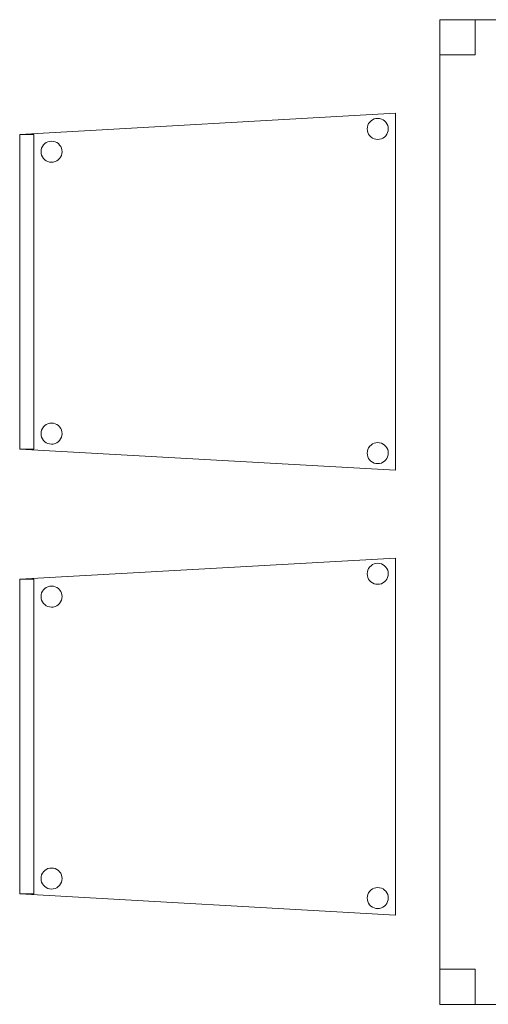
# Model space of a CAD drawing. Header units: metres. Extents: x 391.1 to 427.5, y 12.8 to 28.4.
# Tile 23 of 189: x 403.356 to 404.02, y 18.733 to 20.13. Entities that reach past the tile are written whole.
import ezdxf

# ---------------------------------------------------------------- set-up
doc = ezdxf.new("R2010")
doc.units = ezdxf.units.M
doc.layers.add('02_MOBILIARIO', color=7, linetype='Continuous', lineweight=18)
doc.layers.add('A-DETL-____-MBND', color=7, linetype='Continuous', lineweight=18)

# ---------------------------------------------------------------- blocks, each defined once
blk = doc.blocks.new('Family - Taula 140X80_PA-152162-03_CLI_AIRE_P0A')
at = {"layer": 'A-DETL-____-MBND', "color": 253, "true_color": 0xaaaaaa}
for p, q in [((0.7, 1.3969), (0, 1.3969)), ((0, 1.3969), (0.05, 1.3969)), ((0, 1.3469), (0, 1.3969)), ((0.05, 1.3969), (0, 1.3969)), ((0, 1.3969), (0, 1.3469)), ((0, 1.3969), (0.7, 1.3969)), ((0, 0), (0, 1.3969)), ((0, 1.3969), (0, 0)), ((0.05, 1.3969), (0.05, 1.3469)), ((0.05, 1.3469), (0.05, 1.3969)), ((0.05, 1.3469), (0, 1.3469)), ((0, 1.3469), (0.05, 1.3469)), ((0, 0.05), (0.05, 0.05)), ((0, 0), (0, 0.05)), ((0.05, 0.05), (0, 0.05)), ((0, 0.05), (0, 0)), ((0.05, 0.05), (0.05, 0)), ((0.05, 0), (0.05, 0.05)), ((0.05, 0), (0, 0)), ((0, 0), (0.05, 0)), ((0.7, 0), (0, 0)), ((0, 0), (0.7, 0))]:
    blk.add_line(p, q, dxfattribs=at)
blk = doc.blocks.new('Family - Cadira confident_PA-152228-03_CLI_AIRE_P0A')
at = {"layer": 'A-DETL-____-MBND', "color": 253, "true_color": 0xaaaaaa}
for p, q in [((0, 0.4765), (0.5326, 0.5065)), ((0.5326, 0.5065), (0, 0.4765)), ((0.5326, 0.5065), (0.5326, 0)), ((0.5326, 0), (0.5326, 0.5065)), ((0.4928, 0.4869), (0.4935, 0.4894)), ((0.4935, 0.4894), (0.4928, 0.4869)), ((0.4935, 0.4894), (0.4946, 0.4918)), ((0.4946, 0.4918), (0.4935, 0.4894)), ((0.4946, 0.4918), (0.4961, 0.4939)), ((0.4961, 0.4939), (0.4946, 0.4918)), ((0.4961, 0.4939), (0.498, 0.4957)), ((0.498, 0.4957), (0.4961, 0.4939)), ((0.498, 0.4957), (0.5001, 0.4972)), ((0.5001, 0.4972), (0.498, 0.4957)), ((0.5001, 0.4972), (0.5025, 0.4983)), ((0.5025, 0.4983), (0.5001, 0.4972)), ((0.5025, 0.4983), (0.505, 0.4989)), ((0.505, 0.4989), (0.5025, 0.4983)), ((0.505, 0.4989), (0.5076, 0.4992)), ((0.5076, 0.4992), (0.505, 0.4989)), ((0.5076, 0.4992), (0.5102, 0.4989)), ((0.5102, 0.4989), (0.5076, 0.4992)), ((0.5102, 0.4989), (0.5127, 0.4982)), ((0.5127, 0.4982), (0.5102, 0.4989)), ((0.5127, 0.4982), (0.515, 0.4971)), ((0.515, 0.4971), (0.5127, 0.4982)), ((0.515, 0.4971), (0.5172, 0.4956)), ((0.5172, 0.4956), (0.515, 0.4971)), ((0.5172, 0.4956), (0.519, 0.4938)), ((0.519, 0.4938), (0.5172, 0.4956)), ((0.519, 0.4938), (0.5205, 0.4916)), ((0.5205, 0.4916), (0.519, 0.4938)), ((0.5205, 0.4916), (0.5216, 0.4893)), ((0.5216, 0.4893), (0.5205, 0.4916)), ((0.5216, 0.4893), (0.5222, 0.4868)), ((0.5222, 0.4868), (0.5216, 0.4893)), ((0, 0.03), (0, 0.4765)), ((0, 0.4765), (0, 0.03)), ((0, 0.4765), (0.02, 0.4765)), ((0, 0.03), (0, 0.4765)), ((0.02, 0.4765), (0, 0.4765)), ((0, 0.4765), (0, 0.03)), ((0.02, 0.4765), (0.02, 0.03)), ((0.02, 0.03), (0.02, 0.4765)), ((0.4926, 0.4843), (0.4928, 0.4869)), ((0.4928, 0.4869), (0.4926, 0.4843)), ((0.4928, 0.4817), (0.4926, 0.4843)), ((0.4926, 0.4843), (0.4928, 0.4817)), ((0.4935, 0.4792), (0.4928, 0.4817)), ((0.4928, 0.4817), (0.4935, 0.4792)), ((0.4945, 0.4768), (0.4935, 0.4792)), ((0.4935, 0.4792), (0.4945, 0.4768)), ((0.496, 0.4747), (0.4945, 0.4768)), ((0.4945, 0.4768), (0.496, 0.4747)), ((0.5204, 0.4767), (0.5189, 0.4746)), ((0.5189, 0.4746), (0.5204, 0.4767)), ((0.5215, 0.4791), (0.5204, 0.4767)), ((0.5204, 0.4767), (0.5215, 0.4791)), ((0.5222, 0.4816), (0.5215, 0.4791)), ((0.5215, 0.4791), (0.5222, 0.4816)), ((0.5222, 0.4868), (0.5224, 0.4842)), ((0.5224, 0.4842), (0.5222, 0.4868)), ((0.5224, 0.4842), (0.5222, 0.4816)), ((0.5222, 0.4816), (0.5224, 0.4842)), ((0.0322, 0.4594), (0.0337, 0.4615)), ((0.0337, 0.4615), (0.0322, 0.4594)), ((0.0337, 0.4615), (0.0356, 0.4633)), ((0.0356, 0.4633), (0.0337, 0.4615)), ((0.0356, 0.4633), (0.0377, 0.4648)), ((0.0377, 0.4648), (0.0356, 0.4633)), ((0.0377, 0.4648), (0.0401, 0.4659)), ((0.0401, 0.4659), (0.0377, 0.4648)), ((0.0401, 0.4659), (0.0426, 0.4666)), ((0.0426, 0.4666), (0.0401, 0.4659)), ((0.0426, 0.4666), (0.0452, 0.4668)), ((0.0452, 0.4668), (0.0426, 0.4666)), ((0.0452, 0.4668), (0.0478, 0.4666)), ((0.0478, 0.4666), (0.0452, 0.4668)), ((0.0478, 0.4666), (0.0503, 0.4659)), ((0.0503, 0.4659), (0.0478, 0.4666)), ((0.0503, 0.4659), (0.0526, 0.4648)), ((0.0526, 0.4648), (0.0503, 0.4659)), ((0.0526, 0.4648), (0.0548, 0.4633)), ((0.0548, 0.4633), (0.0526, 0.4648)), ((0.0548, 0.4633), (0.0566, 0.4614)), ((0.0566, 0.4614), (0.0548, 0.4633)), ((0.0566, 0.4614), (0.0581, 0.4593)), ((0.0581, 0.4593), (0.0566, 0.4614)), ((0.4979, 0.4728), (0.496, 0.4747)), ((0.496, 0.4747), (0.4979, 0.4728)), ((0.5, 0.4713), (0.4979, 0.4728)), ((0.4979, 0.4728), (0.5, 0.4713)), ((0.5023, 0.4702), (0.5, 0.4713)), ((0.5, 0.4713), (0.5023, 0.4702)), ((0.5049, 0.4695), (0.5023, 0.4702)), ((0.5023, 0.4702), (0.5049, 0.4695)), ((0.5074, 0.4693), (0.5049, 0.4695)), ((0.5049, 0.4695), (0.5074, 0.4693)), ((0.51, 0.4695), (0.5074, 0.4693)), ((0.5074, 0.4693), (0.51, 0.4695)), ((0.5126, 0.4702), (0.51, 0.4695)), ((0.51, 0.4695), (0.5126, 0.4702)), ((0.5149, 0.4713), (0.5126, 0.4702)), ((0.5126, 0.4702), (0.5149, 0.4713)), ((0.5171, 0.4727), (0.5149, 0.4713)), ((0.5149, 0.4713), (0.5171, 0.4727)), ((0.5189, 0.4746), (0.5171, 0.4727)), ((0.5171, 0.4727), (0.5189, 0.4746)), ((0.0302, 0.4519), (0.0304, 0.4545)), ((0.0304, 0.4545), (0.0302, 0.4519)), ((0.0304, 0.4493), (0.0302, 0.4519)), ((0.0302, 0.4519), (0.0304, 0.4493)), ((0.0304, 0.4545), (0.0311, 0.457)), ((0.0311, 0.457), (0.0304, 0.4545)), ((0.031, 0.4468), (0.0304, 0.4493)), ((0.0304, 0.4493), (0.031, 0.4468)), ((0.0311, 0.457), (0.0322, 0.4594)), ((0.0322, 0.4594), (0.0311, 0.457)), ((0.0581, 0.4593), (0.0592, 0.4569)), ((0.0592, 0.4569), (0.0581, 0.4593)), ((0.0598, 0.4492), (0.0591, 0.4467)), ((0.0591, 0.4467), (0.0598, 0.4492)), ((0.0592, 0.4569), (0.0598, 0.4544)), ((0.0598, 0.4544), (0.0592, 0.4569)), ((0.0598, 0.4544), (0.06, 0.4518)), ((0.06, 0.4518), (0.0598, 0.4544)), ((0.06, 0.4518), (0.0598, 0.4492)), ((0.0598, 0.4492), (0.06, 0.4518)), ((0.0321, 0.4445), (0.031, 0.4468)), ((0.031, 0.4468), (0.0321, 0.4445)), ((0.0336, 0.4423), (0.0321, 0.4445)), ((0.0321, 0.4445), (0.0336, 0.4423)), ((0.0355, 0.4405), (0.0336, 0.4423)), ((0.0336, 0.4423), (0.0355, 0.4405)), ((0.0376, 0.439), (0.0355, 0.4405)), ((0.0355, 0.4405), (0.0376, 0.439)), ((0.0399, 0.4378), (0.0376, 0.439)), ((0.0376, 0.439), (0.0399, 0.4378)), ((0.0424, 0.4372), (0.0399, 0.4378)), ((0.0399, 0.4378), (0.0424, 0.4372)), ((0.045, 0.4369), (0.0424, 0.4372)), ((0.0424, 0.4372), (0.045, 0.4369)), ((0.0476, 0.4371), (0.045, 0.4369)), ((0.045, 0.4369), (0.0476, 0.4371)), ((0.0502, 0.4378), (0.0476, 0.4371)), ((0.0476, 0.4371), (0.0502, 0.4378)), ((0.0525, 0.4389), (0.0502, 0.4378)), ((0.0502, 0.4378), (0.0525, 0.4389)), ((0.0547, 0.4404), (0.0525, 0.4389)), ((0.0525, 0.4389), (0.0547, 0.4404)), ((0.0565, 0.4422), (0.0547, 0.4404)), ((0.0547, 0.4404), (0.0565, 0.4422)), ((0.058, 0.4443), (0.0565, 0.4422)), ((0.0565, 0.4422), (0.058, 0.4443)), ((0.0591, 0.4467), (0.058, 0.4443)), ((0.058, 0.4443), (0.0591, 0.4467)), ((0.0304, 0.0545), (0.0311, 0.057)), ((0.0311, 0.057), (0.0304, 0.0545)), ((0.0311, 0.057), (0.0322, 0.0594)), ((0.0322, 0.0594), (0.0311, 0.057)), ((0.0322, 0.0594), (0.0337, 0.0615)), ((0.0337, 0.0615), (0.0322, 0.0594)), ((0.0337, 0.0615), (0.0356, 0.0633)), ((0.0356, 0.0633), (0.0337, 0.0615)), ((0.0356, 0.0633), (0.0377, 0.0648)), ((0.0377, 0.0648), (0.0356, 0.0633)), ((0.0377, 0.0648), (0.0401, 0.0659)), ((0.0401, 0.0659), (0.0377, 0.0648)), ((0.0401, 0.0659), (0.0426, 0.0666)), ((0.0426, 0.0666), (0.0401, 0.0659)), ((0.0426, 0.0666), (0.0452, 0.0668)), ((0.0452, 0.0668), (0.0426, 0.0666)), ((0.0452, 0.0668), (0.0478, 0.0666)), ((0.0478, 0.0666), (0.0452, 0.0668)), ((0.0478, 0.0666), (0.0503, 0.0659)), ((0.0503, 0.0659), (0.0478, 0.0666)), ((0.0503, 0.0659), (0.0526, 0.0648)), ((0.0526, 0.0648), (0.0503, 0.0659)), ((0.0526, 0.0648), (0.0548, 0.0633)), ((0.0548, 0.0633), (0.0526, 0.0648)), ((0.0548, 0.0633), (0.0566, 0.0614)), ((0.0566, 0.0614), (0.0548, 0.0633)), ((0.0566, 0.0614), (0.0581, 0.0593)), ((0.0581, 0.0593), (0.0566, 0.0614)), ((0.0581, 0.0593), (0.0592, 0.0569)), ((0.0592, 0.0569), (0.0581, 0.0593)), ((0.0592, 0.0569), (0.0598, 0.0544)), ((0.0598, 0.0544), (0.0592, 0.0569)), ((0.0302, 0.0519), (0.0304, 0.0545)), ((0.0304, 0.0545), (0.0302, 0.0519)), ((0.0304, 0.0493), (0.0302, 0.0519)), ((0.0302, 0.0519), (0.0304, 0.0493)), ((0.031, 0.0468), (0.0304, 0.0493)), ((0.0304, 0.0493), (0.031, 0.0468)), ((0.0321, 0.0445), (0.031, 0.0468)), ((0.031, 0.0468), (0.0321, 0.0445)), ((0.0336, 0.0423), (0.0321, 0.0445)), ((0.0321, 0.0445), (0.0336, 0.0423)), ((0.0355, 0.0405), (0.0336, 0.0423)), ((0.0336, 0.0423), (0.0355, 0.0405)), ((0.0565, 0.0422), (0.0547, 0.0404)), ((0.0547, 0.0404), (0.0565, 0.0422)), ((0.058, 0.0443), (0.0565, 0.0422)), ((0.0565, 0.0422), (0.058, 0.0443)), ((0.0591, 0.0467), (0.058, 0.0443)), ((0.058, 0.0443), (0.0591, 0.0467)), ((0.0598, 0.0492), (0.0591, 0.0467)), ((0.0591, 0.0467), (0.0598, 0.0492)), ((0.0598, 0.0544), (0.06, 0.0518)), ((0.06, 0.0518), (0.0598, 0.0544)), ((0.06, 0.0518), (0.0598, 0.0492)), ((0.0598, 0.0492), (0.06, 0.0518)), ((0.5326, 0), (0, 0.03)), ((0, 0.03), (0.5326, 0)), ((0.02, 0.03), (0, 0.03)), ((0, 0.03), (0.02, 0.03)), ((0.0376, 0.039), (0.0355, 0.0405)), ((0.0355, 0.0405), (0.0376, 0.039)), ((0.0399, 0.0378), (0.0376, 0.039)), ((0.0376, 0.039), (0.0399, 0.0378)), ((0.0424, 0.0372), (0.0399, 0.0378)), ((0.0399, 0.0378), (0.0424, 0.0372)), ((0.045, 0.0369), (0.0424, 0.0372)), ((0.0424, 0.0372), (0.045, 0.0369)), ((0.0476, 0.0371), (0.045, 0.0369)), ((0.045, 0.0369), (0.0476, 0.0371)), ((0.0502, 0.0378), (0.0476, 0.0371)), ((0.0476, 0.0371), (0.0502, 0.0378)), ((0.0525, 0.0389), (0.0502, 0.0378)), ((0.0502, 0.0378), (0.0525, 0.0389)), ((0.0547, 0.0404), (0.0525, 0.0389)), ((0.0525, 0.0389), (0.0547, 0.0404)), ((0.4928, 0.0269), (0.4935, 0.0294)), ((0.4935, 0.0294), (0.4928, 0.0269)), ((0.4935, 0.0294), (0.4946, 0.0318)), ((0.4946, 0.0318), (0.4935, 0.0294)), ((0.4946, 0.0318), (0.4961, 0.0339)), ((0.4961, 0.0339), (0.4946, 0.0318)), ((0.4961, 0.0339), (0.498, 0.0357)), ((0.498, 0.0357), (0.4961, 0.0339)), ((0.498, 0.0357), (0.5001, 0.0372)), ((0.5001, 0.0372), (0.498, 0.0357)), ((0.5001, 0.0372), (0.5025, 0.0383)), ((0.5025, 0.0383), (0.5001, 0.0372)), ((0.5025, 0.0383), (0.505, 0.0389)), ((0.505, 0.0389), (0.5025, 0.0383)), ((0.505, 0.0389), (0.5076, 0.0392)), ((0.5076, 0.0392), (0.505, 0.0389)), ((0.5076, 0.0392), (0.5102, 0.0389)), ((0.5102, 0.0389), (0.5076, 0.0392)), ((0.5102, 0.0389), (0.5127, 0.0382)), ((0.5127, 0.0382), (0.5102, 0.0389)), ((0.5127, 0.0382), (0.515, 0.0371)), ((0.515, 0.0371), (0.5127, 0.0382)), ((0.515, 0.0371), (0.5172, 0.0356)), ((0.5172, 0.0356), (0.515, 0.0371)), ((0.5172, 0.0356), (0.519, 0.0338)), ((0.519, 0.0338), (0.5172, 0.0356)), ((0.519, 0.0338), (0.5205, 0.0316)), ((0.5205, 0.0316), (0.519, 0.0338)), ((0.5205, 0.0316), (0.5216, 0.0293)), ((0.5216, 0.0293), (0.5205, 0.0316)), ((0.5216, 0.0293), (0.5222, 0.0268)), ((0.5222, 0.0268), (0.5216, 0.0293)), ((0.4926, 0.0243), (0.4928, 0.0269)), ((0.4928, 0.0269), (0.4926, 0.0243)), ((0.4928, 0.0217), (0.4926, 0.0243)), ((0.4926, 0.0243), (0.4928, 0.0217)), ((0.4935, 0.0192), (0.4928, 0.0217)), ((0.4928, 0.0217), (0.4935, 0.0192)), ((0.4945, 0.0168), (0.4935, 0.0192)), ((0.4935, 0.0192), (0.4945, 0.0168)), ((0.496, 0.0147), (0.4945, 0.0168)), ((0.4945, 0.0168), (0.496, 0.0147)), ((0.4979, 0.0128), (0.496, 0.0147)), ((0.496, 0.0147), (0.4979, 0.0128)), ((0.5189, 0.0146), (0.5171, 0.0127)), ((0.5171, 0.0127), (0.5189, 0.0146)), ((0.5204, 0.0167), (0.5189, 0.0146)), ((0.5189, 0.0146), (0.5204, 0.0167)), ((0.5215, 0.0191), (0.5204, 0.0167)), ((0.5204, 0.0167), (0.5215, 0.0191)), ((0.5222, 0.0216), (0.5215, 0.0191)), ((0.5215, 0.0191), (0.5222, 0.0216)), ((0.5222, 0.0268), (0.5224, 0.0242)), ((0.5224, 0.0242), (0.5222, 0.0268)), ((0.5224, 0.0242), (0.5222, 0.0216)), ((0.5222, 0.0216), (0.5224, 0.0242)), ((0.5, 0.0113), (0.4979, 0.0128)), ((0.4979, 0.0128), (0.5, 0.0113)), ((0.5023, 0.0102), (0.5, 0.0113)), ((0.5, 0.0113), (0.5023, 0.0102)), ((0.5049, 0.0095), (0.5023, 0.0102)), ((0.5023, 0.0102), (0.5049, 0.0095)), ((0.5074, 0.0093), (0.5049, 0.0095)), ((0.5049, 0.0095), (0.5074, 0.0093)), ((0.51, 0.0095), (0.5074, 0.0093)), ((0.5074, 0.0093), (0.51, 0.0095)), ((0.5126, 0.0102), (0.51, 0.0095)), ((0.51, 0.0095), (0.5126, 0.0102)), ((0.5149, 0.0113), (0.5126, 0.0102)), ((0.5126, 0.0102), (0.5149, 0.0113)), ((0.5171, 0.0127), (0.5149, 0.0113)), ((0.5149, 0.0113), (0.5171, 0.0127))]:
    blk.add_line(p, q, dxfattribs=at)
blk = doc.blocks.new('Family - Cadira confident_PA-152352-03_CLI_AIRE_P0A')
at = {"layer": 'A-DETL-____-MBND', "color": 253, "true_color": 0xaaaaaa}
for p, q in [((0, 0.4765), (0.5326, 0.5065)), ((0.5326, 0.5065), (0, 0.4765)), ((0.5326, 0.5065), (0.5326, 0)), ((0.5326, 0), (0.5326, 0.5065)), ((0.4928, 0.4869), (0.4935, 0.4894)), ((0.4935, 0.4894), (0.4928, 0.4869)), ((0.4935, 0.4894), (0.4946, 0.4918)), ((0.4946, 0.4918), (0.4935, 0.4894)), ((0.4946, 0.4918), (0.4961, 0.4939)), ((0.4961, 0.4939), (0.4946, 0.4918)), ((0.4961, 0.4939), (0.498, 0.4957)), ((0.498, 0.4957), (0.4961, 0.4939)), ((0.498, 0.4957), (0.5001, 0.4972)), ((0.5001, 0.4972), (0.498, 0.4957)), ((0.5001, 0.4972), (0.5025, 0.4983)), ((0.5025, 0.4983), (0.5001, 0.4972)), ((0.5025, 0.4983), (0.505, 0.4989)), ((0.505, 0.4989), (0.5025, 0.4983)), ((0.505, 0.4989), (0.5076, 0.4992)), ((0.5076, 0.4992), (0.505, 0.4989)), ((0.5076, 0.4992), (0.5102, 0.4989)), ((0.5102, 0.4989), (0.5076, 0.4992)), ((0.5102, 0.4989), (0.5127, 0.4982)), ((0.5127, 0.4982), (0.5102, 0.4989)), ((0.5127, 0.4982), (0.515, 0.4971)), ((0.515, 0.4971), (0.5127, 0.4982)), ((0.515, 0.4971), (0.5172, 0.4956)), ((0.5172, 0.4956), (0.515, 0.4971)), ((0.5172, 0.4956), (0.519, 0.4938)), ((0.519, 0.4938), (0.5172, 0.4956)), ((0.519, 0.4938), (0.5205, 0.4916)), ((0.5205, 0.4916), (0.519, 0.4938)), ((0.5205, 0.4916), (0.5216, 0.4893)), ((0.5216, 0.4893), (0.5205, 0.4916)), ((0.5216, 0.4893), (0.5222, 0.4868)), ((0.5222, 0.4868), (0.5216, 0.4893)), ((0, 0.03), (0, 0.4765)), ((0, 0.4765), (0, 0.03)), ((0, 0.4765), (0.02, 0.4765)), ((0, 0.03), (0, 0.4765)), ((0.02, 0.4765), (0, 0.4765)), ((0, 0.4765), (0, 0.03)), ((0.02, 0.4765), (0.02, 0.03)), ((0.02, 0.03), (0.02, 0.4765)), ((0.4926, 0.4843), (0.4928, 0.4869)), ((0.4928, 0.4869), (0.4926, 0.4843)), ((0.4928, 0.4817), (0.4926, 0.4843)), ((0.4926, 0.4843), (0.4928, 0.4817)), ((0.4935, 0.4792), (0.4928, 0.4817)), ((0.4928, 0.4817), (0.4935, 0.4792)), ((0.4945, 0.4768), (0.4935, 0.4792)), ((0.4935, 0.4792), (0.4945, 0.4768)), ((0.496, 0.4747), (0.4945, 0.4768)), ((0.4945, 0.4768), (0.496, 0.4747)), ((0.5204, 0.4767), (0.5189, 0.4746)), ((0.5189, 0.4746), (0.5204, 0.4767)), ((0.5215, 0.4791), (0.5204, 0.4767)), ((0.5204, 0.4767), (0.5215, 0.4791)), ((0.5222, 0.4816), (0.5215, 0.4791)), ((0.5215, 0.4791), (0.5222, 0.4816)), ((0.5222, 0.4868), (0.5224, 0.4842)), ((0.5224, 0.4842), (0.5222, 0.4868)), ((0.5224, 0.4842), (0.5222, 0.4816)), ((0.5222, 0.4816), (0.5224, 0.4842)), ((0.0322, 0.4594), (0.0337, 0.4615)), ((0.0337, 0.4615), (0.0322, 0.4594)), ((0.0337, 0.4615), (0.0356, 0.4633)), ((0.0356, 0.4633), (0.0337, 0.4615)), ((0.0356, 0.4633), (0.0377, 0.4648)), ((0.0377, 0.4648), (0.0356, 0.4633)), ((0.0377, 0.4648), (0.0401, 0.4659)), ((0.0401, 0.4659), (0.0377, 0.4648)), ((0.0401, 0.4659), (0.0426, 0.4666)), ((0.0426, 0.4666), (0.0401, 0.4659)), ((0.0426, 0.4666), (0.0452, 0.4668)), ((0.0452, 0.4668), (0.0426, 0.4666)), ((0.0452, 0.4668), (0.0478, 0.4666)), ((0.0478, 0.4666), (0.0452, 0.4668)), ((0.0478, 0.4666), (0.0503, 0.4659)), ((0.0503, 0.4659), (0.0478, 0.4666)), ((0.0503, 0.4659), (0.0526, 0.4648)), ((0.0526, 0.4648), (0.0503, 0.4659)), ((0.0526, 0.4648), (0.0548, 0.4633)), ((0.0548, 0.4633), (0.0526, 0.4648)), ((0.0548, 0.4633), (0.0566, 0.4614)), ((0.0566, 0.4614), (0.0548, 0.4633)), ((0.0566, 0.4614), (0.0581, 0.4593)), ((0.0581, 0.4593), (0.0566, 0.4614)), ((0.4979, 0.4728), (0.496, 0.4747)), ((0.496, 0.4747), (0.4979, 0.4728)), ((0.5, 0.4713), (0.4979, 0.4728)), ((0.4979, 0.4728), (0.5, 0.4713)), ((0.5023, 0.4702), (0.5, 0.4713)), ((0.5, 0.4713), (0.5023, 0.4702)), ((0.5049, 0.4695), (0.5023, 0.4702)), ((0.5023, 0.4702), (0.5049, 0.4695)), ((0.5074, 0.4693), (0.5049, 0.4695)), ((0.5049, 0.4695), (0.5074, 0.4693)), ((0.51, 0.4695), (0.5074, 0.4693)), ((0.5074, 0.4693), (0.51, 0.4695)), ((0.5126, 0.4702), (0.51, 0.4695)), ((0.51, 0.4695), (0.5126, 0.4702)), ((0.5149, 0.4713), (0.5126, 0.4702)), ((0.5126, 0.4702), (0.5149, 0.4713)), ((0.5171, 0.4727), (0.5149, 0.4713)), ((0.5149, 0.4713), (0.5171, 0.4727)), ((0.5189, 0.4746), (0.5171, 0.4727)), ((0.5171, 0.4727), (0.5189, 0.4746)), ((0.0302, 0.4519), (0.0304, 0.4545)), ((0.0304, 0.4545), (0.0302, 0.4519)), ((0.0304, 0.4493), (0.0302, 0.4519)), ((0.0302, 0.4519), (0.0304, 0.4493)), ((0.0304, 0.4545), (0.0311, 0.457)), ((0.0311, 0.457), (0.0304, 0.4545)), ((0.031, 0.4468), (0.0304, 0.4493)), ((0.0304, 0.4493), (0.031, 0.4468)), ((0.0311, 0.457), (0.0322, 0.4594)), ((0.0322, 0.4594), (0.0311, 0.457)), ((0.0581, 0.4593), (0.0592, 0.4569)), ((0.0592, 0.4569), (0.0581, 0.4593)), ((0.0598, 0.4492), (0.0591, 0.4467)), ((0.0591, 0.4467), (0.0598, 0.4492)), ((0.0592, 0.4569), (0.0598, 0.4544)), ((0.0598, 0.4544), (0.0592, 0.4569)), ((0.0598, 0.4544), (0.06, 0.4518)), ((0.06, 0.4518), (0.0598, 0.4544)), ((0.06, 0.4518), (0.0598, 0.4492)), ((0.0598, 0.4492), (0.06, 0.4518)), ((0.0321, 0.4445), (0.031, 0.4468)), ((0.031, 0.4468), (0.0321, 0.4445)), ((0.0336, 0.4423), (0.0321, 0.4445)), ((0.0321, 0.4445), (0.0336, 0.4423)), ((0.0355, 0.4405), (0.0336, 0.4423)), ((0.0336, 0.4423), (0.0355, 0.4405)), ((0.0376, 0.439), (0.0355, 0.4405)), ((0.0355, 0.4405), (0.0376, 0.439)), ((0.0399, 0.4378), (0.0376, 0.439)), ((0.0376, 0.439), (0.0399, 0.4378)), ((0.0424, 0.4372), (0.0399, 0.4378)), ((0.0399, 0.4378), (0.0424, 0.4372)), ((0.045, 0.4369), (0.0424, 0.4372)), ((0.0424, 0.4372), (0.045, 0.4369)), ((0.0476, 0.4371), (0.045, 0.4369)), ((0.045, 0.4369), (0.0476, 0.4371)), ((0.0502, 0.4378), (0.0476, 0.4371)), ((0.0476, 0.4371), (0.0502, 0.4378)), ((0.0525, 0.4389), (0.0502, 0.4378)), ((0.0502, 0.4378), (0.0525, 0.4389)), ((0.0547, 0.4404), (0.0525, 0.4389)), ((0.0525, 0.4389), (0.0547, 0.4404)), ((0.0565, 0.4422), (0.0547, 0.4404)), ((0.0547, 0.4404), (0.0565, 0.4422)), ((0.058, 0.4443), (0.0565, 0.4422)), ((0.0565, 0.4422), (0.058, 0.4443)), ((0.0591, 0.4467), (0.058, 0.4443)), ((0.058, 0.4443), (0.0591, 0.4467)), ((0.0304, 0.0545), (0.0311, 0.057)), ((0.0311, 0.057), (0.0304, 0.0545)), ((0.0311, 0.057), (0.0322, 0.0594)), ((0.0322, 0.0594), (0.0311, 0.057)), ((0.0322, 0.0594), (0.0337, 0.0615)), ((0.0337, 0.0615), (0.0322, 0.0594)), ((0.0337, 0.0615), (0.0356, 0.0633)), ((0.0356, 0.0633), (0.0337, 0.0615)), ((0.0356, 0.0633), (0.0377, 0.0648)), ((0.0377, 0.0648), (0.0356, 0.0633)), ((0.0377, 0.0648), (0.0401, 0.0659)), ((0.0401, 0.0659), (0.0377, 0.0648)), ((0.0401, 0.0659), (0.0426, 0.0666)), ((0.0426, 0.0666), (0.0401, 0.0659)), ((0.0426, 0.0666), (0.0452, 0.0668)), ((0.0452, 0.0668), (0.0426, 0.0666)), ((0.0452, 0.0668), (0.0478, 0.0666)), ((0.0478, 0.0666), (0.0452, 0.0668)), ((0.0478, 0.0666), (0.0503, 0.0659)), ((0.0503, 0.0659), (0.0478, 0.0666)), ((0.0503, 0.0659), (0.0526, 0.0648)), ((0.0526, 0.0648), (0.0503, 0.0659)), ((0.0526, 0.0648), (0.0548, 0.0633)), ((0.0548, 0.0633), (0.0526, 0.0648)), ((0.0548, 0.0633), (0.0566, 0.0614)), ((0.0566, 0.0614), (0.0548, 0.0633)), ((0.0566, 0.0614), (0.0581, 0.0593)), ((0.0581, 0.0593), (0.0566, 0.0614)), ((0.0581, 0.0593), (0.0592, 0.0569)), ((0.0592, 0.0569), (0.0581, 0.0593)), ((0.0592, 0.0569), (0.0598, 0.0544)), ((0.0598, 0.0544), (0.0592, 0.0569)), ((0.0302, 0.0519), (0.0304, 0.0545)), ((0.0304, 0.0545), (0.0302, 0.0519)), ((0.0304, 0.0493), (0.0302, 0.0519)), ((0.0302, 0.0519), (0.0304, 0.0493)), ((0.031, 0.0468), (0.0304, 0.0493)), ((0.0304, 0.0493), (0.031, 0.0468)), ((0.0321, 0.0445), (0.031, 0.0468)), ((0.031, 0.0468), (0.0321, 0.0445)), ((0.0336, 0.0423), (0.0321, 0.0445)), ((0.0321, 0.0445), (0.0336, 0.0423)), ((0.0355, 0.0405), (0.0336, 0.0423)), ((0.0336, 0.0423), (0.0355, 0.0405)), ((0.0565, 0.0422), (0.0547, 0.0404)), ((0.0547, 0.0404), (0.0565, 0.0422)), ((0.058, 0.0443), (0.0565, 0.0422)), ((0.0565, 0.0422), (0.058, 0.0443)), ((0.0591, 0.0467), (0.058, 0.0443)), ((0.058, 0.0443), (0.0591, 0.0467)), ((0.0598, 0.0492), (0.0591, 0.0467)), ((0.0591, 0.0467), (0.0598, 0.0492)), ((0.0598, 0.0544), (0.06, 0.0518)), ((0.06, 0.0518), (0.0598, 0.0544)), ((0.06, 0.0518), (0.0598, 0.0492)), ((0.0598, 0.0492), (0.06, 0.0518)), ((0.5326, 0), (0, 0.03)), ((0, 0.03), (0.5326, 0)), ((0.02, 0.03), (0, 0.03)), ((0, 0.03), (0.02, 0.03)), ((0.0376, 0.039), (0.0355, 0.0405)), ((0.0355, 0.0405), (0.0376, 0.039)), ((0.0399, 0.0378), (0.0376, 0.039)), ((0.0376, 0.039), (0.0399, 0.0378)), ((0.0424, 0.0372), (0.0399, 0.0378)), ((0.0399, 0.0378), (0.0424, 0.0372)), ((0.045, 0.0369), (0.0424, 0.0372)), ((0.0424, 0.0372), (0.045, 0.0369)), ((0.0476, 0.0371), (0.045, 0.0369)), ((0.045, 0.0369), (0.0476, 0.0371)), ((0.0502, 0.0378), (0.0476, 0.0371)), ((0.0476, 0.0371), (0.0502, 0.0378)), ((0.0525, 0.0389), (0.0502, 0.0378)), ((0.0502, 0.0378), (0.0525, 0.0389)), ((0.0547, 0.0404), (0.0525, 0.0389)), ((0.0525, 0.0389), (0.0547, 0.0404)), ((0.4928, 0.0269), (0.4935, 0.0294)), ((0.4935, 0.0294), (0.4928, 0.0269)), ((0.4935, 0.0294), (0.4946, 0.0318)), ((0.4946, 0.0318), (0.4935, 0.0294)), ((0.4946, 0.0318), (0.4961, 0.0339)), ((0.4961, 0.0339), (0.4946, 0.0318)), ((0.4961, 0.0339), (0.498, 0.0357)), ((0.498, 0.0357), (0.4961, 0.0339)), ((0.498, 0.0357), (0.5001, 0.0372)), ((0.5001, 0.0372), (0.498, 0.0357)), ((0.5001, 0.0372), (0.5025, 0.0383)), ((0.5025, 0.0383), (0.5001, 0.0372)), ((0.5025, 0.0383), (0.505, 0.0389)), ((0.505, 0.0389), (0.5025, 0.0383)), ((0.505, 0.0389), (0.5076, 0.0392)), ((0.5076, 0.0392), (0.505, 0.0389)), ((0.5076, 0.0392), (0.5102, 0.0389)), ((0.5102, 0.0389), (0.5076, 0.0392)), ((0.5102, 0.0389), (0.5127, 0.0382)), ((0.5127, 0.0382), (0.5102, 0.0389)), ((0.5127, 0.0382), (0.515, 0.0371)), ((0.515, 0.0371), (0.5127, 0.0382)), ((0.515, 0.0371), (0.5172, 0.0356)), ((0.5172, 0.0356), (0.515, 0.0371)), ((0.5172, 0.0356), (0.519, 0.0338)), ((0.519, 0.0338), (0.5172, 0.0356)), ((0.519, 0.0338), (0.5205, 0.0316)), ((0.5205, 0.0316), (0.519, 0.0338)), ((0.5205, 0.0316), (0.5216, 0.0293)), ((0.5216, 0.0293), (0.5205, 0.0316)), ((0.5216, 0.0293), (0.5222, 0.0268)), ((0.5222, 0.0268), (0.5216, 0.0293)), ((0.4926, 0.0243), (0.4928, 0.0269)), ((0.4928, 0.0269), (0.4926, 0.0243)), ((0.4928, 0.0217), (0.4926, 0.0243)), ((0.4926, 0.0243), (0.4928, 0.0217)), ((0.4935, 0.0192), (0.4928, 0.0217)), ((0.4928, 0.0217), (0.4935, 0.0192)), ((0.4945, 0.0168), (0.4935, 0.0192)), ((0.4935, 0.0192), (0.4945, 0.0168)), ((0.496, 0.0147), (0.4945, 0.0168)), ((0.4945, 0.0168), (0.496, 0.0147)), ((0.4979, 0.0128), (0.496, 0.0147)), ((0.496, 0.0147), (0.4979, 0.0128)), ((0.5189, 0.0146), (0.5171, 0.0127)), ((0.5171, 0.0127), (0.5189, 0.0146)), ((0.5204, 0.0167), (0.5189, 0.0146)), ((0.5189, 0.0146), (0.5204, 0.0167)), ((0.5215, 0.0191), (0.5204, 0.0167)), ((0.5204, 0.0167), (0.5215, 0.0191)), ((0.5222, 0.0216), (0.5215, 0.0191)), ((0.5215, 0.0191), (0.5222, 0.0216)), ((0.5222, 0.0268), (0.5224, 0.0242)), ((0.5224, 0.0242), (0.5222, 0.0268)), ((0.5224, 0.0242), (0.5222, 0.0216)), ((0.5222, 0.0216), (0.5224, 0.0242)), ((0.5, 0.0113), (0.4979, 0.0128)), ((0.4979, 0.0128), (0.5, 0.0113)), ((0.5023, 0.0102), (0.5, 0.0113)), ((0.5, 0.0113), (0.5023, 0.0102)), ((0.5049, 0.0095), (0.5023, 0.0102)), ((0.5023, 0.0102), (0.5049, 0.0095)), ((0.5074, 0.0093), (0.5049, 0.0095)), ((0.5049, 0.0095), (0.5074, 0.0093)), ((0.51, 0.0095), (0.5074, 0.0093)), ((0.5074, 0.0093), (0.51, 0.0095)), ((0.5126, 0.0102), (0.51, 0.0095)), ((0.51, 0.0095), (0.5126, 0.0102)), ((0.5149, 0.0113), (0.5126, 0.0102)), ((0.5126, 0.0102), (0.5149, 0.0113)), ((0.5171, 0.0127), (0.5149, 0.0113)), ((0.5149, 0.0113), (0.5171, 0.0127))]:
    blk.add_line(p, q, dxfattribs=at)
blk = doc.blocks.new('LONDR55-XX_ZZ-ARQ-CAA-M3D-Londres55_ifc-1-03_CLI_AIRE_P0A')
at = {"layer": '02_MOBILIARIO', "color": 253, "lineweight": 18, "true_color": 0xaaaaaa}
for name, p in [('Family - Taula 140X80_PA-152162-03_CLI_AIRE_P0A', (403.9519, 18.7326)), ('Family - Cadira confident_PA-152352-03_CLI_AIRE_P0A', (403.3562, 19.4904)), ('Family - Cadira confident_PA-152228-03_CLI_AIRE_P0A', (403.3562, 18.8592))]:
    blk.add_blockref(name, p, dxfattribs=at)

msp = doc.modelspace()

# ---------------------------------------------------------------- block references
at = {"lineweight": 5}
msp.add_blockref('LONDR55-XX_ZZ-ARQ-CAA-M3D-Londres55_ifc-1-03_CLI_AIRE_P0A', (0, 0), dxfattribs=at)

doc.saveas('drawing.dxf')
